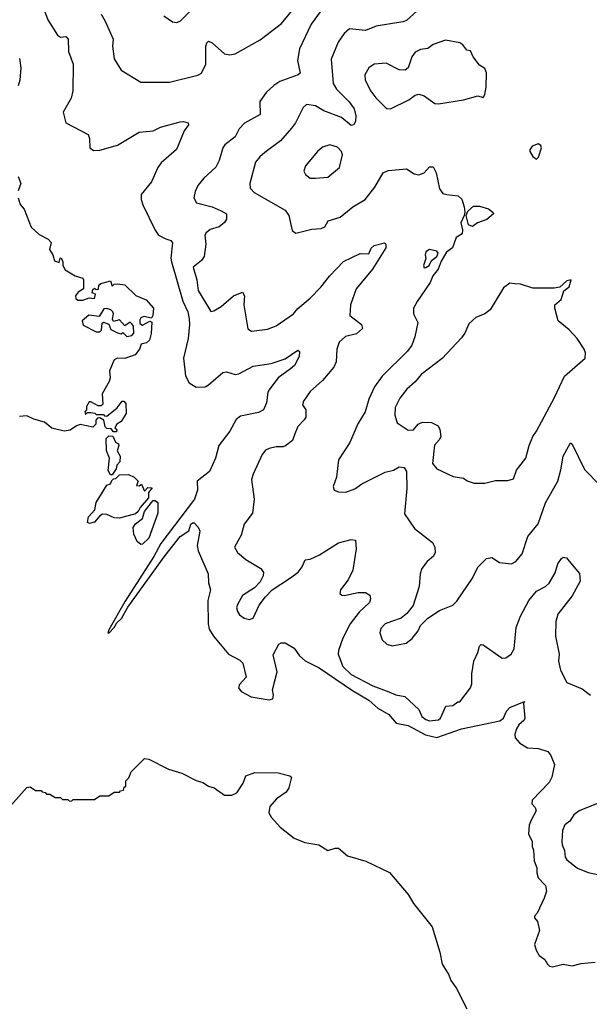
# Model space of a CAD drawing. Extents: x 2056909 to 2160450, y 827444 to 1016825.
# Tile 3 of 256: x 2062445 to 2065641, y 847630 to 853154. Entities that reach past the tile are written whole.
import ezdxf

# ---------------------------------------------------------------- set-up
doc = ezdxf.new("R2010")
doc.units = 0

msp = doc.modelspace()

# ---------------------------------------------------------------- linework, layer by layer
at = {"layer": '0CON10XD'}
for points in [[(2062565.8, 853255), (2062603.6, 853153.6), (2062657, 853067), (2062675, 853056.9), (2062705, 853059.4), (2062718.2, 853045), (2062718.5, 852975), (2062745.7, 852904.3), (2062744.3, 852755), (2062735, 852713.3), (2062690, 852635), (2062703.8, 852575), (2062829.5, 852509.6), (2062837.7, 852487.7), (2062839.2, 852435), (2062859.7, 852419.7), (2062895, 852422.2), (2062995, 852451.1), (2063115, 852523.3), (2063195, 852530), (2063235, 852550.8), (2063345, 852582), (2063365, 852583.3), (2063390, 852575), (2063392.5, 852565), (2063368.8, 852531.2), (2063325, 852426), (2063238.9, 852351.1), (2063220, 852325), (2063185.7, 852245), (2063127, 852173), (2063126.9, 852145), (2063135.5, 852115), (2063205, 851974.3), (2063225, 851945.5), (2063264.6, 851924.6), (2063293.8, 851915), (2063301.9, 851901.9), (2063293.9, 851816.1), (2063297.2, 851795), (2063361.4, 851575), (2063388.3, 851515), (2063396, 851476), (2063398.9, 851445), (2063389.8, 851365), (2063365.2, 851255), (2063376.6, 851156.6), (2063396.2, 851116.2), (2063435, 851093.2), (2063485.3, 851094.7), (2063505.6, 851105), (2063585, 851175.6), (2063605, 851178.1), (2063655, 851164.5), (2063675, 851168.2), (2063755, 851211.3), (2063855.9, 851225.9), (2063935, 851251.5), (2064005, 851300), (2064015, 851292.5), (2064012.5, 851265), (2063986.9, 851215), (2063965, 851196.2), (2063895.6, 851145), (2063842.9, 851075), (2063836.7, 851063.3), (2063830.9, 851005), (2063813.8, 850966.2), (2063785, 850950.8), (2063685, 850930), (2063659.4, 850910.6), (2063624.6, 850845.4), (2063562.5, 850765), (2063543.3, 850695), (2063509.7, 850620.3), (2063441.8, 850565), (2063442.9, 850515), (2063426, 850465), (2063236.9, 850215), (2063197.4, 850142.6), (2063038, 849892), (2062945, 849731.2), (2062940, 849715), (2062945, 849712.5), (2062975.3, 849745), (2062989.8, 849770.2), (2063016.3, 849795), (2063051.6, 849858.4), (2063261.5, 850148.5), (2063345, 850255.7), (2063394.2, 850285.8), (2063405, 850324.5), (2063415, 850332.1), (2063425, 850331.1), (2063447.6, 850307.6), (2063456.7, 850285), (2063441.3, 850205), (2063446.2, 850175), (2063502.2, 850045), (2063504.3, 849995), (2063516.5, 849955), (2063500.4, 849895), (2063502.5, 849765), (2063508.2, 849735), (2063533.5, 849695), (2063616.2, 849595), (2063680.2, 849560.2), (2063696.9, 849545), (2063716.7, 849465), (2063679.4, 849425), (2063673.6, 849405), (2063688.2, 849385), (2063744.6, 849354.6), (2063845, 849338.8), (2063866.2, 849345), (2063870, 849365), (2063864.3, 849395), (2063889.2, 849495), (2063868.3, 849591.7), (2063898.8, 849651.2), (2063911.7, 849658.3), (2063935, 849658.8), (2063985, 849628.8), (2064015.6, 849585), (2064046.6, 849556.6), (2064125, 849517.9), (2064311.8, 849391.8), (2064405, 849336.1), (2064455, 849291.2), (2064516.4, 849256.4), (2064558.3, 849208.3), (2064625, 849193.8), (2064722.1, 849142.1), (2064785, 849127.3), (2064925, 849175.2), (2065139.3, 849220.7), (2065159.4, 849235), (2065177.1, 849275), (2065195, 849295.7), (2065278.3, 849328.3), (2065271.7, 849318.3), (2065278.6, 849235), (2065275, 849223.8), (2065245, 849198.8), (2065232, 849175), (2065224.2, 849145), (2065226.2, 849125), (2065251.2, 849095), (2065295, 849068.8), (2065355.9, 849065.9), (2065408.3, 849048.3), (2065425.9, 849025.9), (2065446.7, 848975), (2065431.9, 848905), (2065415.6, 848875), (2065320, 848775), (2065318.8, 848755), (2065337.5, 848735), (2065342.5, 848715), (2065315, 848662.5), (2065303.9, 848636.1), (2065300, 848585), (2065321.2, 848545), (2065320, 848515), (2065328.8, 848495), (2065332.5, 848435), (2065346.1, 848396.1), (2065347, 848367), (2065355, 848340), (2065395, 848297.5), (2065400.8, 848265), (2065388.1, 848225), (2065347.9, 848142.1), (2065333.3, 848125), (2065333.3, 848115), (2065350, 848095), (2065361.2, 848045), (2065334.1, 847965.9), (2065343.8, 847935), (2065360, 847905), (2065391.7, 847881.7), (2065406.7, 847855), (2065417.5, 847845), (2065435, 847840.8), (2065495, 847855.7), (2065545, 847846.2), (2065595, 847859.2), (2065675, 847867.5)], [(2063255, 853176), (2063302.3, 853142.3), (2063325, 853138.8), (2063345, 853146.2), (2063445.5, 853244.6)], [(2062903.1, 853185), (2062925, 853146.2), (2062969.4, 853045), (2062966.7, 853005), (2062974.6, 852934.6), (2063015, 852872), (2063125, 852804.2), (2063285, 852803.1), (2063445, 852842.9), (2063466.3, 852853.7), (2063490.4, 852905), (2063490.3, 853005), (2063494.8, 853025.2), (2063505, 853033.6), (2063525, 853025.4), (2063595, 852963.5), (2063625, 852956.4), (2063655, 852962.2), (2063795, 853040.9), (2063915, 853133.3), (2063973.8, 853206.2)], [(2064136.2, 853205), (2064080.8, 853129.2), (2064015, 852991.2), (2064004.5, 852925), (2064018.8, 852855), (2064007.5, 852845), (2063905, 852807.1), (2063871.1, 852785), (2063828.5, 852745), (2063793.2, 852695), (2063795, 852622), (2063706.1, 852573.9), (2063677.6, 852542.4), (2063653.8, 852496.2), (2063596.9, 852453.1), (2063584.5, 852435), (2063564.4, 852365), (2063545, 852327.5), (2063479.2, 852265), (2063445.6, 852224.4), (2063429.1, 852190.9), (2063422, 852155), (2063437.1, 852127.1), (2063525, 852104.6), (2063575, 852082.2), (2063605.8, 852065), (2063606.5, 852035), (2063595, 852016.9), (2063565, 851992.5), (2063513.2, 851976.8), (2063490.8, 851959.2), (2063484.4, 851945), (2063490, 851895), (2063480.4, 851825), (2063466.2, 851803.8), (2063417.8, 851765), (2063439.4, 851695), (2063447.5, 851635), (2063517.5, 851517.5), (2063535, 851521.2), (2063576, 851545), (2063645, 851606), (2063695, 851626.2), (2063707.5, 851605), (2063703.1, 851555), (2063725, 851420), (2063746.1, 851406.1), (2063835, 851418.5), (2063885, 851437.5), (2063982.5, 851505), (2064006.2, 851533.8), (2064075, 851591.8), (2064135.6, 851654.4), (2064183.6, 851715), (2064262.8, 851797.2), (2064355, 851842), (2064405, 851840), (2064417.3, 851872.7), (2064435, 851888), (2064493, 851903), (2064500, 851895), (2064498.8, 851875), (2064425.7, 851755), (2064333.3, 851645), (2064301.9, 851555), (2064298.6, 851495), (2064363.5, 851445), (2064368.2, 851421.8), (2064335, 851392.5), (2064273.6, 851376.3), (2064238.1, 851345), (2064225.6, 851305), (2064221.1, 851235), (2064208, 851205), (2064145, 851130), (2064075, 851067.9), (2064038.5, 851015), (2064032.9, 850992.9), (2064051.2, 850965), (2064050, 850925), (2064041.5, 850908.5), (2064005, 850871.2), (2063989.4, 850830.6), (2063976.4, 850793.6), (2063936.6, 850763.4), (2063923, 850757), (2063885, 850757.1), (2063845, 850748), (2063825, 850738.8), (2063806, 850715), (2063754.6, 850605.4), (2063746.5, 850575), (2063761.5, 850465), (2063752.5, 850385), (2063705.4, 850324.6), (2063687.1, 850262.9), (2063650, 850195), (2063668, 850165), (2063715, 850126.7), (2063798, 850075), (2063813.1, 850053.1), (2063812.2, 850035), (2063795, 850001.4), (2063762.3, 849967.7), (2063695, 849923.3), (2063667.1, 849872.9), (2063662.3, 849855), (2063666.8, 849835), (2063679.3, 849815), (2063705, 849796.4), (2063735, 849789.1), (2063755, 849796.7), (2063789.9, 849870.1), (2063824.1, 849915.9), (2063862.5, 849955), (2063965, 850023.5), (2064007.8, 850055), (2064030, 850085), (2064046.9, 850123.1), (2064075, 850127.5), (2064127.2, 850152.8), (2064235, 850219.4), (2064305, 850238), (2064330, 850235), (2064334, 850185), (2064315, 850066.7), (2064288.8, 850011.2), (2064245.8, 849955), (2064241.2, 849935), (2064252.5, 849925), (2064265, 849924.2), (2064345, 849941.4), (2064385, 849940), (2064410, 849925), (2064414, 849905), (2064407.5, 849885), (2064350.4, 849829.6), (2064298.9, 849765), (2064257.5, 849685), (2064234.4, 849615), (2064233.1, 849595), (2064258, 849525), (2064305, 849480), (2064426.4, 849416.4), (2064516.7, 849383.3), (2064555, 849367.3), (2064606.3, 849356.3), (2064684.2, 849284.2), (2064701.9, 849245), (2064725, 849227.3), (2064745, 849220.4), (2064795, 849226.2), (2064806.2, 849235), (2064837, 849303), (2064875, 849307.5), (2064903, 849327), (2064915, 849327.5), (2064975, 849406), (2064982.2, 849427.8), (2064981.5, 849485), (2064993.5, 849555), (2065016.5, 849605), (2065025, 849640), (2065035, 849648.8), (2065045, 849646.2), (2065151.7, 849571.7), (2065173.3, 849575), (2065202, 849595), (2065219.1, 849625), (2065231.8, 849745), (2065255, 849808.6), (2065301.2, 849895), (2065345, 849947.5), (2065395.9, 849974.1), (2065416.6, 849993.4), (2065448.8, 850051.2), (2065465, 850101.2), (2065485, 850131.2), (2065495, 850138.8), (2065512.5, 850135), (2065545.8, 850095.8), (2065587, 850047), (2065590, 850005), (2065545, 849922.9), (2065465, 849819.2), (2065452.7, 849777.3), (2065451.9, 849695), (2065472.9, 849595), (2065469.2, 849555), (2065479.2, 849505), (2065515.9, 849435.9), (2065600.7, 849400.7), (2065647.5, 849365)], [(2064676, 853204), (2064615, 853150.6), (2064595, 853141.8), (2064445, 853118.9), (2064385, 853094.5), (2064295, 853102.9), (2064265, 853077.5), (2064231.7, 853028.3), (2064193.4, 852933.4), (2064205, 852796.7), (2064222.3, 852765), (2064293.5, 852693.5), (2064321.3, 852655), (2064331.3, 852615), (2064329.2, 852585), (2064320.8, 852565), (2064305, 852560.5), (2064250.6, 852605), (2064152.4, 852642.4), (2064105, 852671.2), (2064055, 852677.8), (2064035, 852662), (2063992.2, 852575), (2063971.1, 852545), (2063908.6, 852475), (2063820.8, 852409.3), (2063791.9, 852385), (2063768.9, 852355), (2063735.8, 852235.8), (2063739.1, 852209.1), (2063760.8, 852185), (2063934, 852085), (2063955.7, 852055), (2063975, 851972.5), (2063995, 851956.2), (2064085, 851980), (2064137, 851983), (2064157, 851993), (2064176.2, 852025), (2064244, 852046), (2064315, 852104.5), (2064382.9, 852145), (2064438.1, 852215), (2064484, 852295), (2064512.4, 852307.6), (2064615, 852317.1), (2064658.8, 852288.8), (2064685, 852284.3), (2064715, 852296), (2064745, 852328.8), (2064765, 852328.8), (2064781.4, 852295), (2064800, 852205), (2064819.5, 852179.6), (2064842.7, 852172.7), (2064905, 852165.6), (2064926.7, 852146.7), (2064940, 852105), (2064942, 852075), (2064940, 852055), (2064920.6, 852015), (2064930, 851975), (2064927, 851953), (2064895, 851932.5), (2064872.9, 851875), (2064840.3, 851849.7), (2064810.9, 851799.1), (2064794.2, 851755), (2064763.1, 851716.9), (2064749.3, 851680.7), (2064675, 851573.1), (2064655.6, 851535), (2064654.3, 851505), (2064678.6, 851455), (2064663.1, 851375), (2064645, 851328), (2064621.9, 851295), (2064478.5, 851155), (2064435.3, 851094.7), (2064403.8, 851025), (2064383.5, 850955), (2064342.8, 850887.2), (2064298.2, 850781.8), (2064234.4, 850685), (2064222.1, 850587.9), (2064204, 850535), (2064210, 850515), (2064235, 850506.2), (2064275.8, 850504.2), (2064325, 850522), (2064365, 850550), (2064496, 850615), (2064542.1, 850627.9), (2064575, 850646.5), (2064602.2, 850642.2), (2064615, 850620), (2064617.1, 850525), (2064605, 850382.5), (2064660.3, 850300.3), (2064761.7, 850221.7), (2064774.2, 850194.2), (2064775.8, 850165), (2064768, 850145), (2064731.2, 850115), (2064702.5, 850075), (2064692.9, 850045), (2064686.9, 849975), (2064652.1, 849867.9), (2064617.6, 849822.4), (2064585, 849796), (2064532.2, 849777.8), (2064495, 849765.6), (2064471.1, 849738.9), (2064465.6, 849715), (2064478.6, 849675), (2064505, 849650), (2064535, 849641.4), (2064613, 849657), (2064646.8, 849683.2), (2064680.8, 849725), (2064694.5, 849755.5), (2064735, 849797.5), (2064800.7, 849839.3), (2064875, 849870), (2064898.2, 849891.8), (2064985, 850022), (2065015, 850082), (2065065, 850131.2), (2065095, 850136.2), (2065138.3, 850108.3), (2065205, 850102), (2065228.8, 850115), (2065265, 850156.7), (2065295.6, 850255), (2065354.5, 850325.5), (2065395, 850444), (2065464.1, 850565.9), (2065480.6, 850629.4), (2065493.8, 850705), (2065535, 850780), (2065545, 850773.3), (2065615, 850630.8), (2065701.7, 850541.7)], [(2064525, 852653.8), (2064628.8, 852705), (2064665, 852731.2), (2064685, 852736.2), (2064715, 852726.2), (2064774.4, 852684.4), (2064795, 852681.9), (2064935.5, 852704.5), (2065015, 852726.2), (2065045, 852718), (2065054.3, 852735), (2065062.1, 852775), (2065065, 852856.7), (2065055, 852880.8), (2065025, 852900), (2064990, 852945), (2064975, 852980), (2064955, 852982.5), (2064932.5, 853012.5), (2064915, 853024), (2064835, 853038.6), (2064765, 853015.7), (2064735, 852992.9), (2064695, 852986.9), (2064665, 852972.9), (2064644.6, 852945.4), (2064625.6, 852885), (2064608.3, 852871.7), (2064575, 852873.3), (2064500.8, 852910.8), (2064435, 852904.6), (2064404.4, 852885), (2064381.2, 852845), (2064383.6, 852815), (2064415, 852754.2), (2064444.4, 852715), (2064495, 852664), (2064505.9, 852655.9), (2064525, 852653.8)], [(2062445, 852937.5), (2062452, 852885), (2062445.9, 852814.1), (2062436.1, 852783.9)], [(2064105, 852264.4), (2064175, 852270.8), (2064239.2, 852325), (2064255.6, 852395.6), (2064250, 852415), (2064229.1, 852439.1), (2064185, 852452.2), (2064145, 852438.9), (2064115.6, 852415), (2064049.2, 852335), (2064040, 852305), (2064048.8, 852285), (2064075, 852265.8), (2064105, 852264.4)], [(2065345, 852372.5), (2065357, 852383), (2065372.5, 852435), (2065369.3, 852449.3), (2065355, 852457.5), (2065320, 852445), (2065307.5, 852425), (2065307.5, 852415), (2065325, 852387.5), (2065345, 852372.5)], [(2062437.5, 852275), (2062452.5, 852235), (2062436.2, 852195)], [(2062437.5, 852155), (2062448.3, 852118.3), (2062470.7, 852090.7), (2062510, 851990), (2062555, 851950), (2062605, 851922.5), (2062622.5, 851905), (2062613.3, 851865), (2062632, 851835), (2062640.7, 851800.7), (2062667.5, 851792.5), (2062673, 851817), (2062678.3, 851818.3), (2062687.5, 851795), (2062687.5, 851775), (2062700.7, 851750.7), (2062756.4, 851716.4), (2062800, 851705), (2062802.5, 851695), (2062802.5, 851645), (2062773.8, 851625), (2062758.8, 851605), (2062760.8, 851590.8), (2062771.4, 851581.4), (2062799.7, 851580.3), (2062835, 851593.3), (2062865, 851590), (2062870, 851615), (2062851.7, 851621.7), (2062855, 851640), (2062865, 851647.5), (2062875, 851640), (2062888.3, 851641.7), (2062890, 851665), (2062900, 851675), (2062955, 851690), (2062965, 851660), (2062975, 851670), (2062995, 851672.5), (2063035, 851666.7), (2063097.5, 851607.5), (2063155, 851583.3), (2063196.7, 851535), (2063192.5, 851495), (2063185, 851480), (2063141.2, 851488.8), (2063125, 851482.5), (2063118.8, 851471.2), (2063120.3, 851450.3), (2063135, 851440), (2063175, 851462.5), (2063186.7, 851456.7), (2063183.9, 851393.9), (2063174.1, 851355.9), (2063157.7, 851342.3), (2063127, 851333), (2063116.7, 851305), (2063092.5, 851275), (2063035, 851253.3), (2062995, 851256.2), (2062975, 851246.7), (2062950, 851185), (2062953.3, 851145), (2062946.7, 851125), (2062908.8, 851055), (2062912.5, 850997.5), (2062901.7, 850988.3), (2062885, 850987.5), (2062845, 851010), (2062835, 851010), (2062820, 850985), (2062820, 850965), (2062810, 850955), (2062815, 850940), (2062825, 850950), (2062845, 850950), (2062867, 850947), (2062875, 850940), (2062915, 850940), (2062921.7, 850931.7), (2062935, 850930), (2062993, 850977), (2063020, 851015), (2063030, 851015), (2063041.7, 851001.7), (2063042.5, 850945), (2063015, 850900), (2062990, 850885), (2062980, 850865), (2062990, 850855), (2062988.3, 850841.7), (2062971.7, 850841.7), (2062958.3, 850858.3), (2062935, 850860), (2062925, 850870), (2062918.3, 850908.3), (2062895, 850920), (2062881.7, 850918.3), (2062871.7, 850908.3), (2062872.5, 850885), (2062855, 850867.5), (2062785, 850883.3), (2062763.9, 850876.1), (2062728.8, 850851.2), (2062695, 850846), (2062625, 850863.1), (2062585, 850896.2), (2062525, 850913.3), (2062485, 850932.5), (2062445, 850927.5)], [(2064985, 851994.2), (2064962.7, 852002.7), (2064950, 852055), (2064959.2, 852080.8), (2064992, 852108), (2065025, 852108.9), (2065075, 852093.1), (2065100, 852075), (2065103.3, 852065), (2065065.9, 852034.1), (2065014.5, 852015.5), (2064985, 851994.2)], [(2064715, 851762.5), (2064725, 851763.8), (2064742, 851775), (2064756.4, 851803.6), (2064785.8, 851825), (2064794, 851845), (2064786.2, 851856.2), (2064745, 851865.7), (2064725, 851852.5), (2064720, 851835), (2064723.3, 851815), (2064711.2, 851775), (2064715, 851762.5)], [(2065055, 850554.5), (2065115, 850568.6), (2065185, 850568.6), (2065215, 850578), (2065233.5, 850626.5), (2065284.2, 850695), (2065303.1, 850765), (2065324.4, 850815), (2065345.8, 850845), (2065445.4, 851035), (2065502, 851155), (2065618.8, 851255), (2065620, 851285), (2065613.3, 851305), (2065573.3, 851365), (2065528.8, 851415), (2065466.2, 851465), (2065448, 851535), (2065447.5, 851555), (2065483.3, 851585), (2065497.5, 851632.5), (2065527.5, 851655), (2065540, 851695), (2065515, 851690), (2065476.7, 851653.3), (2065445, 851648.8), (2065325, 851648.6), (2065255, 851670.6), (2065223.1, 851673.1), (2065195, 851675.6), (2065159.3, 851650.7), (2065085, 851525.8), (2065055, 851504.4), (2065005, 851484.2), (2064965, 851448), (2064943.8, 851395), (2064925, 851368.8), (2064815, 851253.3), (2064697.2, 851162.8), (2064665, 851122.5), (2064617.8, 851082.2), (2064579.1, 851030.9), (2064552.1, 850977.9), (2064550.5, 850935), (2064562.9, 850892.9), (2064625, 850851.1), (2064655, 850853.1), (2064680.5, 850885), (2064705, 850896.3), (2064755, 850895.3), (2064792.9, 850875), (2064803.1, 850855), (2064808.6, 850815), (2064801.3, 850798.7), (2064772.2, 850767.8), (2064761.2, 850665), (2064785.4, 850635.4), (2064878, 850592), (2064935, 850582.9), (2064956.4, 850566.4), (2064994.5, 850554.5), (2065055, 850554.5)], [(2063047, 851377), (2063075, 851383.3), (2063086.2, 851395), (2063083.3, 851435), (2063075, 851447.5), (2063065, 851457.5), (2063035, 851437.5), (2063005, 851470), (2062971.2, 851461.2), (2062966.7, 851475), (2062972.5, 851505), (2062967.5, 851515), (2062956.2, 851526.2), (2062935, 851533.3), (2062917.5, 851532.5), (2062890.7, 851489.3), (2062832.5, 851497.5), (2062796.7, 851465), (2062800.7, 851440.7), (2062875, 851402.5), (2062895, 851403.3), (2062905, 851412.5), (2062907.5, 851452.5), (2062915, 851457.5), (2062946.1, 851446.1), (2062956.7, 851416.7), (2062995, 851396.7), (2063015, 851392.5), (2063025, 851400), (2063047, 851377)], [(2062965, 850600), (2062955, 850600), (2062942.5, 850625), (2062950, 850695), (2062933.3, 850735), (2062930, 850805), (2062945, 850820), (2062968.3, 850818.3), (2062982.5, 850785), (2063000, 850775), (2063002.5, 850765), (2062992.5, 850735), (2063010, 850705), (2063007, 850673), (2062990, 850655), (2062987.5, 850635), (2062965, 850600)], [(2062838, 850328), (2062825, 850332.5), (2062830.8, 850365), (2062866.7, 850405), (2062874, 850445), (2062935, 850542.5), (2062955, 850550), (2062961.7, 850568.3), (2062971.7, 850578.3), (2062985, 850580), (2063005, 850600), (2063055, 850602.5), (2063087, 850587), (2063110, 850565), (2063101.7, 850541.7), (2063115, 850540), (2063128.3, 850548.3), (2063145, 850510), (2063165, 850530), (2063188.3, 850528.3), (2063167.5, 850502.5), (2063168, 850472), (2063122, 850418), (2063110.8, 850395), (2063095, 850382.5), (2063005, 850358), (2062975, 850359.2), (2062935, 850377.5), (2062910.7, 850379.3), (2062895, 850370), (2062865, 850334.5), (2062838, 850328)], [(2063125, 850210.8), (2063105, 850226.2), (2063085, 850267.5), (2063081.5, 850305), (2063094.6, 850325.4), (2063134.3, 850355), (2063145.7, 850395), (2063184.2, 850445.8), (2063194.1, 850455.9), (2063206.4, 850456.4), (2063220, 850445), (2063220, 850385), (2063170, 850245), (2063135, 850211.4), (2063125, 850210.8)], [(2062395, 848745.4), (2062485, 848847.5), (2062505, 848850), (2062535, 848830), (2062565, 848830), (2062571.7, 848821.7), (2062588.3, 848818.3), (2062595, 848810), (2062615, 848810), (2062645, 848790), (2062675, 848790), (2062685, 848780), (2062715, 848780), (2062725, 848770), (2062738.3, 848771.7), (2062745, 848780), (2062865, 848780), (2062895, 848800), (2062945, 848800), (2062975, 848820), (2063005, 848820), (2063011.7, 848828.3), (2063028.3, 848831.7), (2063031.7, 848848.3), (2063040, 848855), (2063040, 848885), (2063058.3, 848901.7), (2063070, 848935), (2063145, 849010), (2063170, 849005), (2063280.5, 848950.4), (2063355, 848926.2), (2063436.1, 848886.1), (2063472.5, 848875), (2063503.8, 848853.8), (2063536.2, 848845), (2063593.6, 848803.6), (2063636.4, 848803.6), (2063663.8, 848816.2), (2063698.3, 848871.7), (2063715, 848912.5), (2063765, 848930), (2063895, 848928.8), (2063961.7, 848911.7), (2063970, 848905), (2063956, 848845), (2063939.7, 848820.3), (2063886.1, 848783.9), (2063849.3, 848740.7), (2063843.3, 848705), (2063858, 848678), (2063906.2, 848625), (2063985, 848562.5), (2064045, 848537.5), (2064124.3, 848524.3), (2064175, 848492.5), (2064215, 848506.9), (2064235, 848505.5), (2064285, 848464.2), (2064386.7, 848433.3), (2064520, 848370), (2064625, 848246.7), (2064655, 848196), (2064759.5, 848065), (2064802.9, 847922.9), (2064815, 847856), (2064853.6, 847795), (2064865, 847764.4), (2064895, 847723.3), (2064955, 847604.5)], [(2065719.1, 848770.9), (2065585, 848716.2), (2065555, 848693.3), (2065532.7, 848657.3), (2065503.2, 848636.8), (2065491.4, 848605), (2065486.9, 848545), (2065488.6, 848525), (2065502.4, 848492.3), (2065505, 848456.7), (2065515, 848440.8), (2065575, 848394.2), (2065635, 848369.2), (2065696, 848356)]]:
    msp.add_lwpolyline(points, dxfattribs=at)

doc.saveas('drawing.dxf')
